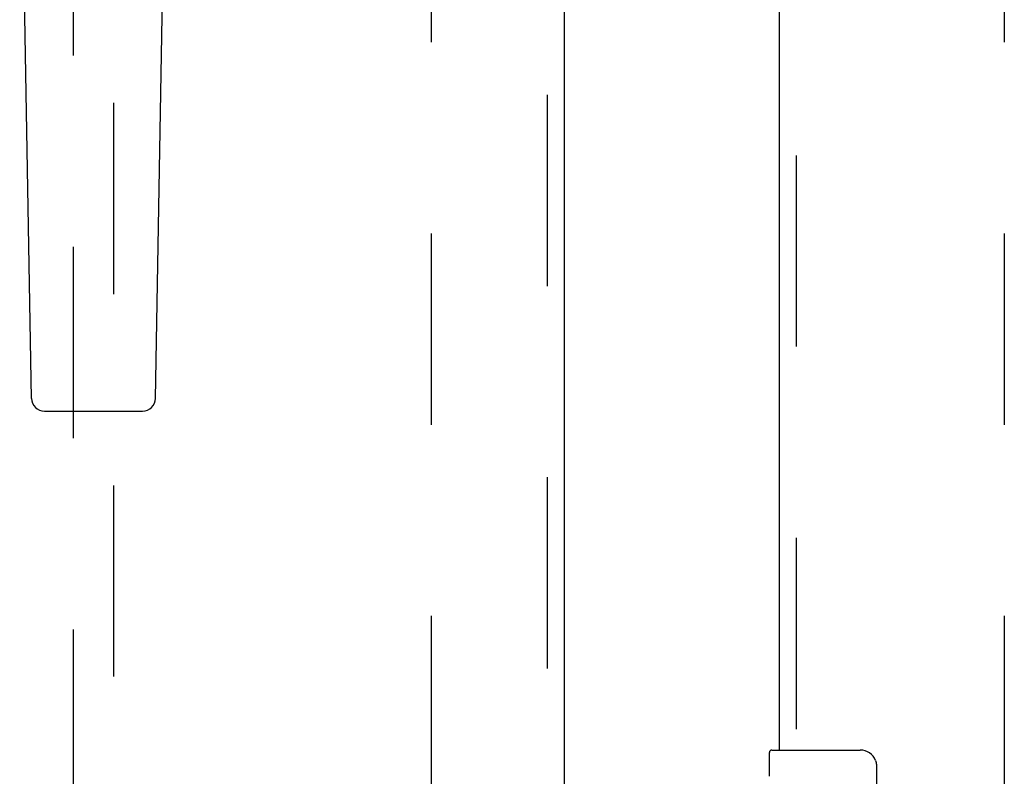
# Model space of a CAD drawing. Header units: inches. Extents: x 0 to 212, y 0 to 138.
# Tile 10 of 80: x 62.76 to 68.77, y 69.51 to 74.13. Entities that reach past the tile are written whole.
import ezdxf

# ---------------------------------------------------------------- set-up
doc = ezdxf.new("R2010")
doc.units = ezdxf.units.IN
doc.header["$LTSCALE"] = 11.6875
doc.header["$MEASUREMENT"] = 0
doc.linetypes.add('HIDDEN', pattern=[0.2, 0.1, -0.1])
for name, color, linetype in [('DEFAULT_2', 8, 'HIDDEN'), ('MAIN_DOOR_ASSEMBLY', 7, 'CONTINUOUS'), ('SECONDARY_DOOR_ASSEMBLY', 7, 'CONTINUOUS')]:
    doc.layers.add(name, color=color, linetype=linetype)

msp = doc.modelspace()

# ---------------------------------------------------------------- linework, layer by layer
at = {"layer": 'DEFAULT_2', "color": 8, "linetype": 'HIDDEN'}
for p, q in [((65.275, 105.5528), (65.275, 48.9558)), ((68.775, 105.5528), (68.775, 48.9558))]:
    msp.add_line(p, q, dxfattribs=at)
at = {"layer": 'MAIN_DOOR_ASSEMBLY', "color": 8, "linetype": 'HIDDEN'}
msp.add_line((67.504, 84.9926), (67.504, 69.5159), dxfattribs=at)
at = {"layer": 'MAIN_DOOR_ASSEMBLY', "color": 3, "linetype": 'Continuous'}
msp.add_line((67.4, 84.8376), (67.4, 69.6709), dxfattribs=at)
at = {"layer": 'MAIN_DOOR_ASSEMBLY', "color": 7, "linetype": 'Continuous'}
for p, q in [((67.34, 69.5103), (67.34, 69.6559)), ((67.355, 69.6709), (67.895, 69.6709)), ((67.9949, 69.5709), (67.9949, 68.7709))]:
    msp.add_line(p, q, dxfattribs=at)
msp.add_lwpolyline([(67.9882, 69.6071), (67.9902, 69.6014), (67.9919, 69.5956), (67.9932, 69.5896), (67.9941, 69.5835), (67.9947, 69.5772), (67.9949, 69.5709)], dxfattribs=at)
for centre, radius, start, end in [((67.355, 69.6559), 0.015, 90, 180), ((67.895, 69.5709), 0.1, 21.19986, 90)]:
    msp.add_arc(centre, radius, start, end, dxfattribs=at)
at = {"layer": 'SECONDARY_DOOR_ASSEMBLY', "color": 8, "linetype": 'HIDDEN'}
for p, q in [((65.9835, 106.4003), (65.9835, 48.1083)), ((63.0875, 75.0835), (63.0875, 49.0818)), ((63.3375, 49.0818), (63.3375, 75.0835))]:
    msp.add_line(p, q, dxfattribs=at)
at = {"layer": 'SECONDARY_DOOR_ASSEMBLY', "color": 3, "linetype": 'Continuous'}
msp.add_line((66.0875, 106.4003), (66.0875, 48.1083), dxfattribs=at)
at = {"layer": 'SECONDARY_DOOR_ASSEMBLY', "color": 7, "linetype": 'Continuous'}
for p, q in [((62.834, 71.8198), (62.7617, 75.9591)), ((63.591, 71.8198), (63.6632, 75.9591)), ((62.9127, 71.7425), (63.5123, 71.7425))]:
    msp.add_line(p, q, dxfattribs=at)
for centre, start, end in [((62.9127, 71.8212), 181, 270), ((63.5123, 71.8212), 270, 359)]:
    msp.add_arc(centre, 0.0787, start, end, dxfattribs=at)

doc.saveas('drawing.dxf')
